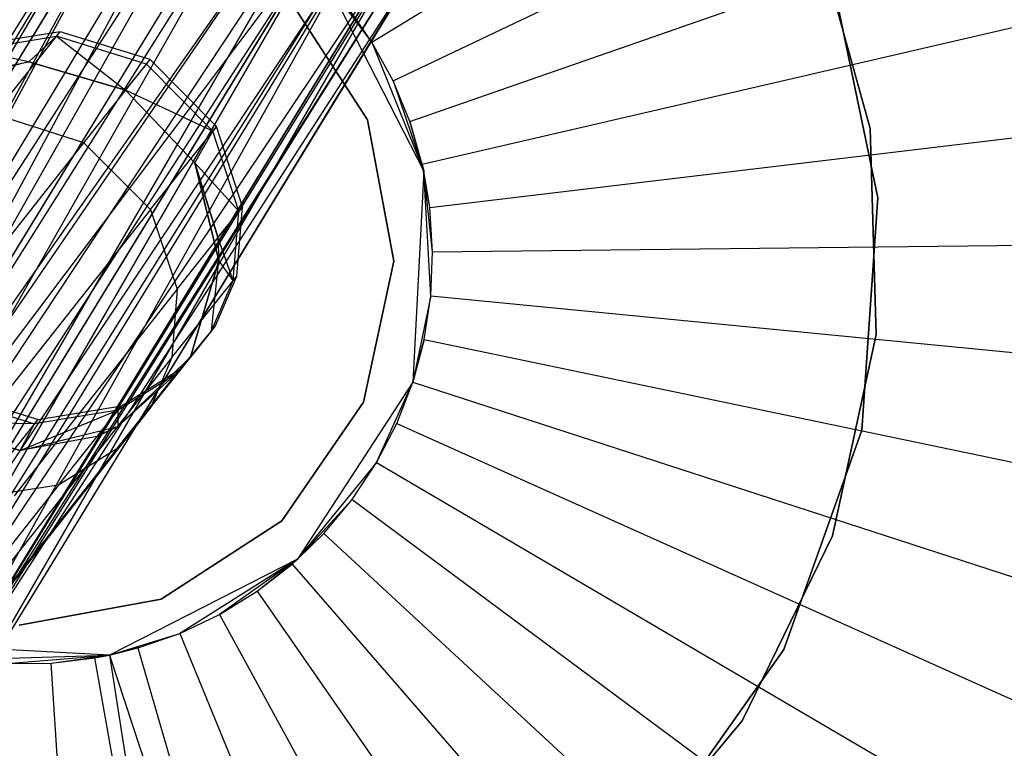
# Model space of a CAD drawing. Extents: x 0 to 27.3, y 0 to 27.3.
# Tile 84 of 117: x 13.6 to 14.9, y 13 to 13.9. Entities that reach past the tile are written whole.
import ezdxf

# ---------------------------------------------------------------- set-up
doc = ezdxf.new("R2010")
doc.units = 0
doc.header["$LTSCALE"] = 2.54
doc.layers.get('0').update_dxf_attribs({"color": 13, "linetype": 'CONTINUOUS'})

# ---------------------------------------------------------------- blocks, each defined once
blk = doc.blocks.new('SPUMPKIN_S_PM_STL_1')
at = {"color": 0}
for p, q in [((20.1413, 14.0471, 222.9552), (21.0277, 14.5938, 223.0262)), ((20.1413, 14.0471, 222.9552), (21.0277, 14.5938, 223.0262)), ((20.1685, 13.9971, 222.9552), (21.1088, 14.4448, 223.0262)), ((20.1685, 13.9971, 222.9552), (21.1088, 14.4448, 223.0262)), ((19.2329, 13.348, 33.939), (19.8801, 14.3769, 34.0481)), ((19.2329, 13.348, 33.939), (19.8801, 14.3769, 34.0481)), ((19.2618, 13.3295, 33.9149), (19.8801, 14.3769, 34.0481)), ((19.2618, 13.3295, 33.9149), (19.8801, 14.3769, 34.0481)), ((19.2618, 13.3295, 33.9149), (19.8967, 14.3677, 34.036)), ((19.2618, 13.3295, 33.9149), (19.8967, 14.3677, 34.036)), ((19.3179, 13.2943, 33.8881), (19.8967, 14.3677, 34.036)), ((19.3179, 13.2943, 33.8881), (19.8967, 14.3677, 34.036)), ((19.2613, 13.3555, 34.3433), (19.8638, 14.3504, 34.4557)), ((19.2613, 13.3555, 34.3433), (19.8638, 14.3504, 34.4557)), ((19.2741, 13.3493, 34.3523), (19.8638, 14.3504, 34.4557)), ((19.2741, 13.3493, 34.3523), (19.8638, 14.3504, 34.4557)), ((19.2741, 13.3493, 34.3523), (19.8796, 14.3396, 34.4679)), ((19.2741, 13.3493, 34.3523), (19.8796, 14.3396, 34.4679)), ((19.3179, 13.2943, 33.8881), (19.946, 14.3393, 34.012)), ((19.3179, 13.2943, 33.8881), (19.946, 14.3393, 34.012)), ((19.3261, 13.3227, 34.3773), (19.8796, 14.3396, 34.4679)), ((19.3261, 13.3227, 34.3773), (19.8796, 14.3396, 34.4679)), ((19.368, 13.2635, 33.881), (19.946, 14.3393, 34.012)), ((19.368, 13.2635, 33.881), (19.946, 14.3393, 34.012)), ((19.368, 13.2635, 33.881), (20.0044, 14.3043, 34.0025)), ((19.368, 13.2635, 33.881), (20.0044, 14.3043, 34.0025)), ((19.3261, 13.3227, 34.3773), (19.9511, 14.2932, 34.4981)), ((19.3261, 13.3227, 34.3773), (19.9511, 14.2932, 34.4981)), ((20.0175, 14.2963, 34.003), (19.368, 13.2635, 33.881)), ((20.0175, 14.2963, 34.003), (19.368, 13.2635, 33.881)), ((19.3842, 13.2898, 34.3866), (19.9511, 14.2932, 34.4981)), ((19.3842, 13.2898, 34.3866), (19.9511, 14.2932, 34.4981)), ((20.0175, 14.2963, 34.003), (19.414, 13.2356, 33.8869)), ((20.0175, 14.2963, 34.003), (19.414, 13.2356, 33.8869)), ((20.1901, 13.9446, 222.9552), (21.1733, 14.288, 223.0262)), ((20.1901, 13.9446, 222.9552), (21.1733, 14.288, 223.0262)), ((19.3842, 13.2898, 34.3866), (19.985, 14.2722, 34.5013)), ((19.3842, 13.2898, 34.3866), (19.985, 14.2722, 34.5013)), ((20.0867, 14.253, 34.0221), (19.414, 13.2356, 33.8869)), ((20.0867, 14.253, 34.0221), (19.414, 13.2356, 33.8869)), ((20.0867, 14.253, 34.0221), (19.4753, 13.1993, 33.9148)), ((20.0867, 14.253, 34.0221), (19.4753, 13.1993, 33.9148)), ((19.3842, 13.2898, 34.3866), (20.0473, 14.2353, 34.4906)), ((19.3842, 13.2898, 34.3866), (20.0473, 14.2353, 34.4906)), ((19.3964, 13.2822, 34.3862), (20.0473, 14.2353, 34.4906)), ((19.3964, 13.2822, 34.3862), (20.0473, 14.2353, 34.4906)), ((20.1102, 14.2377, 34.036), (19.4753, 13.1993, 33.9148)), ((20.1102, 14.2377, 34.036), (19.4753, 13.1993, 33.9148)), ((20.1102, 14.2377, 34.036), (19.5017, 13.1841, 33.9357)), ((20.1102, 14.2377, 34.036), (19.5017, 13.1841, 33.9357)), ((19.3964, 13.2822, 34.3862), (20.0931, 14.2095, 34.4679)), ((19.3964, 13.2822, 34.3862), (20.0931, 14.2095, 34.4679)), ((19.4648, 13.2359, 34.3666), (20.0931, 14.2095, 34.4679)), ((19.4648, 13.2359, 34.3666), (20.0931, 14.2095, 34.4679)), ((19.4877, 13.2192, 34.3523), (20.0931, 14.2095, 34.4679)), ((19.4877, 13.2192, 34.3523), (20.0931, 14.2095, 34.4679)), ((19.5017, 13.1841, 33.9357), (20.1457, 14.2137, 34.0671)), ((19.5017, 13.1841, 33.9357), (20.1457, 14.2137, 34.0671)), ((20.1457, 14.2137, 34.0671), (19.5551, 13.1543, 34.007)), ((20.1457, 14.2137, 34.0671), (19.5551, 13.1543, 34.007)), ((19.4877, 13.2192, 34.3523), (20.133, 14.1882, 34.4347)), ((19.4877, 13.2192, 34.3523), (20.133, 14.1882, 34.4347)), ((19.5226, 13.1929, 34.3198), (20.133, 14.1882, 34.4347)), ((19.5226, 13.1929, 34.3198), (20.133, 14.1882, 34.4347)), ((20.1851, 14.1847, 34.1273), (19.5551, 13.1543, 34.007)), ((20.1851, 14.1847, 34.1273), (19.5551, 13.1543, 34.007)), ((20.1876, 14.1827, 34.1329), (19.5551, 13.1543, 34.007)), ((20.1876, 14.1827, 34.1329), (19.5551, 13.1543, 34.007)), ((20.1876, 14.1827, 34.1329), (19.5858, 13.1403, 34.1305)), ((20.1876, 14.1827, 34.1329), (19.5858, 13.1403, 34.1305)), ((20.7821, 13.9359, 90.3709), (20.7112, 14.1914, 90.3709)), ((20.7112, 14.1914, 90.5709), (20.7821, 13.9359, 90.5709)), ((20.7112, 14.1914, 90.5709), (20.7821, 13.9359, 90.5709)), ((20.7821, 13.9359, 90.3709), (20.7112, 14.1914, 90.3709)), ((19.5226, 13.1929, 34.3198), (20.175, 14.168, 34.3766)), ((19.5226, 13.1929, 34.3198), (20.175, 14.168, 34.3766)), ((19.5606, 13.1632, 34.2594), (20.175, 14.168, 34.3766)), ((19.5606, 13.1632, 34.2594), (20.175, 14.168, 34.3766)), ((19.5606, 13.1632, 34.2594), (20.1907, 14.1617, 34.3417)), ((19.5606, 13.1632, 34.2594), (20.1907, 14.1617, 34.3417)), ((19.5638, 13.1606, 34.252), (20.1907, 14.1617, 34.3417)), ((19.5638, 13.1606, 34.252), (20.1907, 14.1617, 34.3417)), ((19.5638, 13.1606, 34.252), (20.2087, 14.1591, 34.252)), ((19.5638, 13.1606, 34.252), (20.2087, 14.1591, 34.252)), ((20.2087, 14.1612, 34.2285), (19.5858, 13.1403, 34.1305)), ((20.2087, 14.1612, 34.2285), (19.5858, 13.1403, 34.1305)), ((20.2089, 14.1605, 34.2353), (19.5858, 13.1403, 34.1305)), ((20.2089, 14.1605, 34.2353), (19.5858, 13.1403, 34.1305)), ((19.5858, 13.1403, 34.1305), (20.2087, 14.1591, 34.252)), ((19.5858, 13.1403, 34.1305), (20.2087, 14.1591, 34.252)), ((20.7919, 13.8465, 34.5955), (20.731, 14.1398, 34.5955)), ((20.731, 14.1398, 34.7955), (20.7919, 13.8465, 34.7955)), ((20.731, 14.1398, 34.7955), (20.7919, 13.8465, 34.7955)), ((20.7919, 13.8465, 34.5955), (20.731, 14.1398, 34.5955)), ((20.0846, 14.1228, 226.0963), (20.208, 13.8807, 226.0963)), ((20.1413, 14.0471, 222.9552), (20.0846, 14.1228, 226.0963)), ((20.1413, 14.0471, 222.9552), (20.0846, 14.1228, 226.0963)), ((20.0846, 14.1228, 226.0963), (20.208, 13.8807, 226.0963)), ((20.2059, 13.89, 222.9552), (21.2205, 14.125, 223.0262)), ((20.2059, 13.89, 222.9552), (21.2205, 14.125, 223.0262)), ((20.035, 14.1026, 91.1209), (20.1358, 13.9471, 91.1209)), ((20.1358, 13.9471, 91.0709), (20.035, 14.1026, 91.0709)), ((20.035, 14.1026, 91.1209), (20.1358, 13.9471, 91.1209)), ((20.1358, 13.9471, 91.0709), (20.035, 14.1026, 91.0709)), ((20.1413, 14.0471, 222.9552), (20.1089, 14.0938, 222.9552)), ((20.1413, 14.0471, 222.9552), (20.1089, 14.0938, 222.9552)), ((19.7403, 14.0604, 49.2218), (19.6332, 14.0428, 49.2228)), ((19.7403, 14.0604, 49.2218), (19.6332, 14.0428, 49.2228)), ((19.6557, 13.954, 47.8199), (19.7403, 14.0604, 49.2218)), ((19.6557, 13.954, 47.8199), (19.7403, 14.0604, 49.2218)), ((19.7356, 14.0547, 49.8743), (19.7403, 14.0604, 49.2218)), ((19.7356, 14.0547, 49.8743), (19.7403, 14.0604, 49.2218)), ((19.8561, 14.0244, 49.2213), (19.7403, 14.0604, 49.2218)), ((19.8561, 14.0244, 49.2213), (19.7403, 14.0604, 49.2218)), ((19.6285, 14.0371, 49.8719), (19.7356, 14.0547, 49.8743)), ((19.6285, 14.0371, 49.8719), (19.7356, 14.0547, 49.8743)), ((19.7001, 14.0214, 51.4459), (19.7356, 14.0547, 49.8743)), ((19.7001, 14.0214, 51.4459), (19.7356, 14.0547, 49.8743)), ((19.8514, 14.0187, 49.8756), (19.7356, 14.0547, 49.8743)), ((19.7356, 14.0547, 49.8743), (19.8243, 13.9851, 51.4459)), ((19.8514, 14.0187, 49.8756), (19.7356, 14.0547, 49.8743)), ((19.7356, 14.0547, 49.8743), (19.8243, 13.9851, 51.4459)), ((20.1685, 13.9971, 222.9552), (20.1413, 14.0471, 222.9552)), ((20.1413, 14.0471, 222.9552), (20.208, 13.8807, 226.0963)), ((20.1413, 14.0471, 222.9552), (20.208, 13.8807, 226.0963)), ((20.1685, 13.9971, 222.9552), (20.1413, 14.0471, 222.9552)), ((19.7001, 14.0214, 51.4459), (19.6285, 14.0371, 49.8719)), ((19.7001, 14.0214, 51.4459), (19.6285, 14.0371, 49.8719)), ((19.7001, 14.0214, 224.0343), (19.5744, 13.9907, 224.0343)), ((19.7001, 14.0214, 224.0343), (19.5744, 13.9907, 224.0343)), ((19.6015, 14.0035, 51.4459), (19.7001, 14.0214, 51.4459)), ((19.6015, 14.0035, 51.4459), (19.7001, 14.0214, 51.4459)), ((19.6015, 14.0035, 51.4459), (19.7001, 14.0214, 224.0343)), ((19.6015, 14.0035, 51.4459), (19.7001, 14.0214, 224.0343)), ((19.8243, 13.9851, 224.0343), (19.7001, 14.0214, 224.0343)), ((19.7001, 14.0214, 51.4459), (19.8243, 13.9851, 51.4459)), ((19.7001, 14.0214, 51.4459), (19.8243, 13.9851, 51.4459)), ((19.7001, 14.0214, 51.4459), (19.7001, 14.0214, 224.0343)), ((19.8243, 13.9851, 224.0343), (19.7001, 14.0214, 224.0343)), ((19.7001, 14.0214, 51.4459), (19.7001, 14.0214, 224.0343)), ((19.771, 13.9175, 47.8116), (19.8561, 14.0244, 49.2213)), ((19.771, 13.9175, 47.8116), (19.8561, 14.0244, 49.2213)), ((19.8243, 13.9851, 51.4459), (19.8514, 14.0187, 49.8756)), ((19.8243, 13.9851, 51.4459), (19.8514, 14.0187, 49.8756)), ((19.8514, 14.0187, 49.8756), (19.8561, 14.0244, 49.2213)), ((19.8514, 14.0187, 49.8756), (19.8561, 14.0244, 49.2213)), ((19.9366, 13.9325, 49.8752), (19.8514, 14.0187, 49.8756)), ((19.9366, 13.9325, 49.8752), (19.8514, 14.0187, 49.8756)), ((19.9414, 13.9382, 49.2215), (19.8561, 14.0244, 49.2213)), ((19.9414, 13.9382, 49.2215), (19.8561, 14.0244, 49.2213)), ((20.1901, 13.9446, 222.9552), (20.1685, 13.9971, 222.9552)), ((20.1685, 13.9971, 222.9552), (20.208, 13.8807, 226.0963)), ((20.1901, 13.9446, 222.9552), (20.1685, 13.9971, 222.9552)), ((20.1685, 13.9971, 222.9552), (20.208, 13.8807, 226.0963)), ((19.9137, 13.8916, 224.0343), (19.8243, 13.9851, 224.0343)), ((19.8243, 13.9851, 51.4459), (19.9137, 13.8916, 51.4459)), ((19.9366, 13.9325, 49.8752), (19.8243, 13.9851, 51.4459)), ((19.9366, 13.9325, 49.8752), (19.8243, 13.9851, 51.4459)), ((19.9137, 13.8916, 224.0343), (19.8243, 13.9851, 224.0343)), ((19.8243, 13.9851, 51.4459), (19.9137, 13.8916, 51.4459)), ((19.8243, 13.9851, 51.4459), (19.8243, 13.9851, 224.0343)), ((19.8243, 13.9851, 51.4459), (19.8243, 13.9851, 224.0343)), ((20.2157, 13.834, 222.9552), (21.2498, 13.958, 223.0262)), ((20.2157, 13.834, 222.9552), (21.2498, 13.958, 223.0262)), ((19.771, 13.9175, 47.8116), (19.6557, 13.954, 47.8199)), ((19.771, 13.9175, 47.8116), (19.6557, 13.954, 47.8199)), ((20.1358, 13.9471, 91.1209), (20.1694, 13.7649, 91.1209)), ((20.1694, 13.7649, 91.0709), (20.1358, 13.9471, 91.0709)), ((20.1358, 13.9471, 91.1209), (20.1694, 13.7649, 91.1209)), ((20.1358, 13.9471, 91.1209), (20.1358, 13.9471, 91.0709)), ((20.1694, 13.7649, 91.0709), (20.1358, 13.9471, 91.0709)), ((20.1358, 13.9471, 91.1209), (20.1358, 13.9471, 91.0709)), ((20.2059, 13.89, 222.9552), (20.1901, 13.9446, 222.9552)), ((20.1901, 13.9446, 222.9552), (20.208, 13.8807, 226.0963)), ((20.1901, 13.9446, 222.9552), (20.208, 13.8807, 226.0963)), ((20.2059, 13.89, 222.9552), (20.1901, 13.9446, 222.9552)), ((19.8564, 13.8314, 47.8143), (19.9414, 13.9382, 49.2215)), ((19.8564, 13.8314, 47.8143), (19.9414, 13.9382, 49.2215)), ((19.9137, 13.8916, 51.4459), (19.9366, 13.9325, 49.8752)), ((19.9137, 13.8916, 51.4459), (19.9366, 13.9325, 49.8752)), ((19.9414, 13.9382, 49.2215), (19.9366, 13.9325, 49.8752)), ((19.9414, 13.9382, 49.2215), (19.9366, 13.9325, 49.8752)), ((19.9704, 13.8294, 49.8735), (19.9366, 13.9325, 49.8752)), ((19.9704, 13.8294, 49.8735), (19.9366, 13.9325, 49.8752)), ((19.9751, 13.8351, 49.2222), (19.9414, 13.9382, 49.2215)), ((19.9751, 13.8351, 49.2222), (19.9414, 13.9382, 49.2215)), ((20.7899, 13.6708, 90.3709), (20.7821, 13.9359, 90.3709)), ((20.7821, 13.9359, 90.5709), (20.7899, 13.6708, 90.5709)), ((20.7821, 13.9359, 90.5709), (20.7899, 13.6708, 90.5709)), ((20.7821, 13.9359, 90.5709), (20.7821, 13.9359, 90.3709)), ((20.7899, 13.6708, 90.3709), (20.7821, 13.9359, 90.3709)), ((20.7821, 13.9359, 90.5709), (20.7821, 13.9359, 90.3709)), ((19.5605, 13.6506, 46.403), (19.771, 13.9175, 47.8116)), ((19.5605, 13.6506, 46.403), (19.771, 13.9175, 47.8116)), ((19.8564, 13.8314, 47.8143), (19.771, 13.9175, 47.8116)), ((19.8564, 13.8314, 47.8143), (19.771, 13.9175, 47.8116)), ((19.9444, 13.7659, 224.0343), (19.9137, 13.8916, 224.0343)), ((19.9704, 13.8294, 49.8735), (19.9137, 13.8916, 51.4459)), ((19.9137, 13.8916, 51.4459), (19.9433, 13.7958, 51.4459)), ((19.9704, 13.8294, 49.8735), (19.9137, 13.8916, 51.4459)), ((19.9137, 13.8916, 51.4459), (19.9137, 13.8916, 224.0343)), ((19.9433, 13.7958, 51.4459), (19.9137, 13.8916, 224.0343)), ((19.9137, 13.8916, 224.0343), (19.9444, 13.7659, 51.4459)), ((19.9433, 13.7958, 51.4459), (19.9137, 13.8916, 224.0343)), ((19.9137, 13.8916, 51.4459), (19.9433, 13.7958, 51.4459)), ((19.9137, 13.8916, 51.4459), (19.9137, 13.8916, 224.0343)), ((19.9137, 13.8916, 224.0343), (19.9444, 13.7659, 51.4459)), ((19.9444, 13.7659, 224.0343), (19.9137, 13.8916, 224.0343)), ((20.208, 13.8807, 226.0963), (20.1938, 13.6093, 226.0963)), ((20.208, 13.8807, 226.0963), (20.1938, 13.6093, 226.0963)), ((20.2157, 13.834, 222.9552), (20.2059, 13.89, 222.9552)), ((20.2059, 13.89, 222.9552), (20.208, 13.8807, 226.0963)), ((20.2059, 13.89, 222.9552), (20.208, 13.8807, 226.0963)), ((20.2157, 13.834, 222.9552), (20.2059, 13.89, 222.9552)), ((20.2157, 13.834, 222.9552), (20.208, 13.8807, 226.0963)), ((20.2194, 13.7772, 222.9552), (20.208, 13.8807, 226.0963)), ((20.2157, 13.834, 222.9552), (20.208, 13.8807, 226.0963)), ((20.2194, 13.7772, 222.9552), (20.208, 13.8807, 226.0963)), ((20.217, 13.7205, 222.9552), (20.208, 13.8807, 226.0963)), ((20.217, 13.7205, 222.9552), (20.208, 13.8807, 226.0963)), ((20.7715, 13.5477, 34.5955), (20.7919, 13.8465, 34.5955)), ((20.7919, 13.8465, 34.7955), (20.7715, 13.5477, 34.7955)), ((20.7919, 13.8465, 34.7955), (20.7715, 13.5477, 34.7955)), ((20.7715, 13.5477, 34.5955), (20.7919, 13.8465, 34.5955)), ((20.7919, 13.8465, 34.7955), (20.7919, 13.8465, 34.5955)), ((20.7919, 13.8465, 34.7955), (20.7919, 13.8465, 34.5955)), ((19.8564, 13.8314, 47.8143), (19.6461, 13.5648, 46.4069)), ((19.8564, 13.8314, 47.8143), (19.6461, 13.5648, 46.4069)), ((19.8564, 13.8314, 47.8143), (19.8908, 13.7292, 47.8256)), ((19.8564, 13.8314, 47.8143), (19.8908, 13.7292, 47.8256)), ((19.8908, 13.7292, 47.8256), (19.9751, 13.8351, 49.2222)), ((19.8908, 13.7292, 47.8256), (19.9751, 13.8351, 49.2222)), ((19.9704, 13.8294, 49.8735), (19.9433, 13.7958, 51.4459)), ((19.9704, 13.8294, 49.8735), (19.9433, 13.7958, 51.4459)), ((19.963, 13.7403, 49.8714), (19.9704, 13.8294, 49.8735)), ((19.963, 13.7403, 49.8714), (19.9704, 13.8294, 49.8735)), ((19.9677, 13.7459, 49.2231), (19.9751, 13.8351, 49.2222)), ((19.9677, 13.7459, 49.2231), (19.9751, 13.8351, 49.2222)), ((19.9751, 13.8351, 49.2222), (19.9704, 13.8294, 49.8735)), ((19.9751, 13.8351, 49.2222), (19.9704, 13.8294, 49.8735)), ((20.2194, 13.7772, 222.9552), (20.2157, 13.834, 222.9552)), ((20.2194, 13.7772, 222.9552), (20.2157, 13.834, 222.9552)), ((19.963, 13.7403, 49.8714), (19.9433, 13.7958, 51.4459)), ((19.9433, 13.7958, 51.4459), (19.9444, 13.7659, 51.4459)), ((19.963, 13.7403, 49.8714), (19.9433, 13.7958, 51.4459)), ((19.9433, 13.7958, 51.4459), (19.9444, 13.7659, 51.4459)), ((20.217, 13.7205, 222.9552), (20.2194, 13.7772, 222.9552)), ((20.217, 13.7205, 222.9552), (20.2194, 13.7772, 222.9552)), ((20.2194, 13.7772, 222.9552), (21.2608, 13.7887, 223.0262)), ((20.2194, 13.7772, 222.9552), (21.2608, 13.7887, 223.0262)), ((19.9081, 13.6416, 224.0343), (19.9444, 13.7659, 224.0343)), ((19.9444, 13.7659, 51.4459), (19.9081, 13.6416, 51.4459)), ((19.9444, 13.7659, 51.4459), (19.9081, 13.6416, 51.4459)), ((19.9081, 13.6416, 224.0343), (19.9444, 13.7659, 224.0343)), ((19.9352, 13.6753, 49.8694), (19.9444, 13.7659, 51.4459)), ((19.9352, 13.6753, 49.8694), (19.9444, 13.7659, 51.4459)), ((19.963, 13.7403, 49.8714), (19.9444, 13.7659, 51.4459)), ((19.963, 13.7403, 49.8714), (19.9444, 13.7659, 51.4459)), ((19.9444, 13.7659, 51.4459), (19.9444, 13.7659, 224.0343)), ((19.9444, 13.7659, 51.4459), (19.9444, 13.7659, 224.0343)), ((20.1694, 13.7649, 91.1209), (20.1307, 13.5836, 91.1209)), ((20.1307, 13.5836, 91.0709), (20.1694, 13.7649, 91.0709)), ((20.1694, 13.7649, 91.1209), (20.1307, 13.5836, 91.1209)), ((20.1307, 13.5836, 91.0709), (20.1694, 13.7649, 91.0709)), ((20.1694, 13.7649, 91.1209), (20.1694, 13.7649, 91.0709)), ((20.1694, 13.7649, 91.1209), (20.1694, 13.7649, 91.0709)), ((19.8842, 13.6411, 47.8395), (19.9677, 13.7459, 49.2231)), ((19.8842, 13.6411, 47.8395), (19.9677, 13.7459, 49.2231)), ((19.9352, 13.6753, 49.8694), (19.963, 13.7403, 49.8714)), ((19.9352, 13.6753, 49.8694), (19.963, 13.7403, 49.8714)), ((19.9399, 13.6809, 49.224), (19.9677, 13.7459, 49.2231)), ((19.9399, 13.6809, 49.224), (19.9677, 13.7459, 49.2231)), ((19.963, 13.7403, 49.8714), (19.9677, 13.7459, 49.2231)), ((19.963, 13.7403, 49.8714), (19.9677, 13.7459, 49.2231)), ((19.8908, 13.7292, 47.8256), (19.6811, 13.4632, 46.4221)), ((19.8908, 13.7292, 47.8256), (19.6811, 13.4632, 46.4221)), ((19.8908, 13.7292, 47.8256), (19.8842, 13.6411, 47.8395)), ((19.8908, 13.7292, 47.8256), (19.8842, 13.6411, 47.8395)), ((20.217, 13.7205, 222.9552), (20.1938, 13.6093, 226.0963)), ((20.217, 13.7205, 222.9552), (20.1938, 13.6093, 226.0963)), ((20.2084, 13.6643, 222.9552), (20.217, 13.7205, 222.9552)), ((20.2084, 13.6643, 222.9552), (20.217, 13.7205, 222.9552)), ((20.217, 13.7205, 222.9552), (21.2535, 13.6193, 223.0262)), ((20.217, 13.7205, 222.9552), (21.2535, 13.6193, 223.0262)), ((19.8572, 13.577, 47.8523), (19.9399, 13.6809, 49.224)), ((19.8572, 13.577, 47.8523), (19.9399, 13.6809, 49.224)), ((19.895, 13.6263, 49.2248), (19.9399, 13.6809, 49.224)), ((19.895, 13.6263, 49.2248), (19.9399, 13.6809, 49.224)), ((19.9352, 13.6753, 49.8694), (19.9399, 13.6809, 49.224)), ((19.9352, 13.6753, 49.8694), (19.9399, 13.6809, 49.224)), ((19.9352, 13.6753, 49.8694), (19.9081, 13.6416, 51.4459)), ((19.9352, 13.6753, 49.8694), (19.9081, 13.6416, 51.4459)), ((20.1938, 13.6093, 222.9552), (20.2084, 13.6643, 222.9552)), ((20.2084, 13.6643, 222.9552), (20.1938, 13.6093, 226.0963)), ((20.2084, 13.6643, 222.9552), (20.1938, 13.6093, 226.0963)), ((20.1938, 13.6093, 222.9552), (20.2084, 13.6643, 222.9552)), ((20.2084, 13.6643, 222.9552), (21.2279, 13.4516, 223.0262)), ((20.2084, 13.6643, 222.9552), (21.2279, 13.4516, 223.0262)), ((20.7339, 13.4116, 90.3709), (20.7899, 13.6708, 90.3709)), ((20.7899, 13.6708, 90.5709), (20.7339, 13.4116, 90.5709)), ((20.7899, 13.6708, 90.5709), (20.7339, 13.4116, 90.5709)), ((20.7339, 13.4116, 90.3709), (20.7899, 13.6708, 90.3709)), ((20.7899, 13.6708, 90.5709), (20.7899, 13.6708, 90.3709)), ((20.7899, 13.6708, 90.5709), (20.7899, 13.6708, 90.3709)), ((19.8842, 13.6411, 47.8395), (19.6752, 13.376, 46.4409)), ((19.8842, 13.6411, 47.8395), (19.6752, 13.376, 46.4409)), ((19.8146, 13.5522, 224.0343), (19.9081, 13.6416, 224.0343)), ((19.9081, 13.6416, 51.4459), (19.8146, 13.5522, 51.4459)), ((19.8146, 13.5522, 224.0343), (19.9081, 13.6416, 224.0343)), ((19.9081, 13.6416, 51.4459), (19.8146, 13.5522, 51.4459)), ((19.8842, 13.6411, 47.8395), (19.8572, 13.577, 47.8523)), ((19.8842, 13.6411, 47.8395), (19.8572, 13.577, 47.8523)), ((19.8904, 13.6207, 49.8673), (19.9081, 13.6416, 51.4459)), ((19.8904, 13.6207, 49.8673), (19.9081, 13.6416, 51.4459)), ((19.9081, 13.6416, 51.4459), (19.9081, 13.6416, 224.0343)), ((19.9081, 13.6416, 51.4459), (19.9081, 13.6416, 224.0343)), ((19.8131, 13.5233, 47.8656), (19.895, 13.6263, 49.2248)), ((19.8131, 13.5233, 47.8656), (19.895, 13.6263, 49.2248)), ((19.8193, 13.5787, 49.2259), (19.895, 13.6263, 49.2248)), ((19.8193, 13.5787, 49.2259), (19.895, 13.6263, 49.2248)), ((19.8904, 13.6207, 49.8673), (19.895, 13.6263, 49.2248)), ((19.8904, 13.6207, 49.8673), (19.895, 13.6263, 49.2248)), ((19.8146, 13.5731, 49.8649), (19.8904, 13.6207, 49.8673)), ((19.8904, 13.6207, 49.8673), (19.8146, 13.5522, 51.4459)), ((19.8904, 13.6207, 49.8673), (19.8146, 13.5522, 51.4459)), ((19.8146, 13.5731, 49.8649), (19.8904, 13.6207, 49.8673)), ((20.1938, 13.6093, 226.0963), (20.0458, 13.3814, 226.0963)), ((20.1938, 13.6093, 226.0963), (20.0458, 13.3814, 226.0963)), ((20.1473, 13.5058, 222.9552), (20.1938, 13.6093, 226.0963)), ((20.1473, 13.5058, 222.9552), (20.1938, 13.6093, 226.0963)), ((20.1733, 13.5563, 222.9552), (20.1938, 13.6093, 222.9552)), ((20.1733, 13.5563, 222.9552), (20.1938, 13.6093, 222.9552)), ((20.1733, 13.5563, 222.9552), (20.1938, 13.6093, 226.0963)), ((20.1733, 13.5563, 222.9552), (20.1938, 13.6093, 226.0963)), ((20.1938, 13.6093, 222.9552), (21.1843, 13.2877, 223.0262)), ((20.1938, 13.6093, 222.9552), (21.1843, 13.2877, 223.0262)), ((20.1938, 13.6093, 222.9552), (20.1938, 13.6093, 226.0963)), ((20.1938, 13.6093, 222.9552), (20.1938, 13.6093, 226.0963)), ((19.5918, 13.5916, 49.8612), (19.7076, 13.5556, 49.8625)), ((19.5918, 13.5916, 49.8612), (19.7076, 13.5556, 49.8625)), ((19.5964, 13.5971, 49.2273), (19.7122, 13.5611, 49.2268)), ((19.5964, 13.5971, 49.2273), (19.7122, 13.5611, 49.2268)), ((19.8572, 13.577, 47.8523), (19.6487, 13.3127, 46.458)), ((19.8572, 13.577, 47.8523), (19.6487, 13.3127, 46.458)), ((19.7122, 13.5611, 49.2268), (19.8193, 13.5787, 49.2259)), ((19.7122, 13.5611, 49.2268), (19.8193, 13.5787, 49.2259)), ((19.7383, 13.4769, 47.8815), (19.8193, 13.5787, 49.2259)), ((19.7383, 13.4769, 47.8815), (19.8193, 13.5787, 49.2259)), ((19.8572, 13.577, 47.8523), (19.8131, 13.5233, 47.8656)), ((19.8572, 13.577, 47.8523), (19.8131, 13.5233, 47.8656)), ((19.8146, 13.5731, 49.8649), (19.8193, 13.5787, 49.2259)), ((19.8146, 13.5731, 49.8649), (19.8193, 13.5787, 49.2259)), ((20.1307, 13.5836, 91.1209), (20.0257, 13.431, 91.1209)), ((20.0257, 13.431, 91.0709), (20.1307, 13.5836, 91.0709)), ((20.1307, 13.5836, 91.1209), (20.0257, 13.431, 91.1209)), ((20.0257, 13.431, 91.0709), (20.1307, 13.5836, 91.0709)), ((20.1307, 13.5836, 91.1209), (20.1307, 13.5836, 91.0709)), ((20.1307, 13.5836, 91.1209), (20.1307, 13.5836, 91.0709)), ((19.6889, 13.5215, 51.4459), (19.8146, 13.5731, 49.8649)), ((19.6889, 13.5215, 51.4459), (19.8146, 13.5731, 49.8649)), ((19.8146, 13.5731, 49.8649), (19.7076, 13.5556, 49.8625)), ((19.8146, 13.5731, 49.8649), (19.7076, 13.5556, 49.8625)), ((19.8146, 13.5731, 49.8649), (19.7875, 13.5394, 51.4459)), ((19.8146, 13.5731, 49.8649), (19.7875, 13.5394, 51.4459)), ((19.8146, 13.5731, 49.8649), (19.8146, 13.5522, 51.4459)), ((19.8146, 13.5731, 49.8649), (19.8146, 13.5522, 51.4459)), ((19.5646, 13.5578, 224.0343), (19.6889, 13.5215, 224.0343)), ((19.7076, 13.5556, 49.8625), (19.5646, 13.5578, 51.4459)), ((19.6889, 13.5215, 51.4459), (19.5646, 13.5578, 51.4459)), ((19.7076, 13.5556, 49.8625), (19.5646, 13.5578, 51.4459)), ((19.6889, 13.5215, 51.4459), (19.5646, 13.5578, 51.4459)), ((19.5646, 13.5578, 224.0343), (19.6889, 13.5215, 224.0343)), ((19.6321, 13.4605, 47.8966), (19.7122, 13.5611, 49.2268)), ((19.6321, 13.4605, 47.8966), (19.7122, 13.5611, 49.2268)), ((19.6889, 13.5215, 51.4459), (19.7076, 13.5556, 49.8625)), ((19.6889, 13.5215, 51.4459), (19.7076, 13.5556, 49.8625)), ((19.6889, 13.5215, 224.0343), (19.8146, 13.5522, 224.0343)), ((19.6889, 13.5215, 224.0343), (19.8146, 13.5522, 224.0343)), ((19.7076, 13.5556, 49.8625), (19.7122, 13.5611, 49.2268)), ((19.7076, 13.5556, 49.8625), (19.7122, 13.5611, 49.2268)), ((19.8146, 13.5522, 51.4459), (19.7875, 13.5394, 51.4459)), ((19.7875, 13.5394, 51.4459), (19.8146, 13.5522, 224.0343)), ((19.7875, 13.5394, 51.4459), (19.8146, 13.5522, 224.0343)), ((19.8146, 13.5522, 51.4459), (19.7875, 13.5394, 51.4459)), ((19.8146, 13.5522, 51.4459), (19.8146, 13.5522, 224.0343)), ((19.8146, 13.5522, 51.4459), (19.8146, 13.5522, 224.0343)), ((20.1473, 13.5058, 222.9552), (20.1733, 13.5563, 222.9552)), ((20.1473, 13.5058, 222.9552), (20.1733, 13.5563, 222.9552)), ((20.1733, 13.5563, 222.9552), (21.1233, 13.1294, 223.0262)), ((20.1733, 13.5563, 222.9552), (21.1233, 13.1294, 223.0262)), ((19.7875, 13.5394, 51.4459), (19.6889, 13.5215, 51.4459)), ((19.7875, 13.5394, 51.4459), (19.6889, 13.5215, 51.4459)), ((19.7875, 13.5394, 51.4459), (19.6889, 13.5215, 224.0343)), ((19.7875, 13.5394, 51.4459), (19.6889, 13.5215, 224.0343)), ((20.6711, 13.2654, 34.5955), (20.7715, 13.5477, 34.5955)), ((20.7715, 13.5477, 34.7955), (20.6711, 13.2654, 34.7955)), ((20.7715, 13.5477, 34.7955), (20.6711, 13.2654, 34.7955)), ((20.6711, 13.2654, 34.5955), (20.7715, 13.5477, 34.5955)), ((20.7715, 13.5477, 34.7955), (20.7715, 13.5477, 34.5955)), ((20.7715, 13.5477, 34.7955), (20.7715, 13.5477, 34.5955)), ((19.8131, 13.5233, 47.8656), (19.6052, 13.2598, 46.4758)), ((19.8131, 13.5233, 47.8656), (19.6052, 13.2598, 46.4758)), ((19.6889, 13.5215, 51.4459), (19.6889, 13.5215, 224.0343)), ((19.6889, 13.5215, 51.4459), (19.6889, 13.5215, 224.0343)), ((19.8131, 13.5233, 47.8656), (19.7383, 13.4769, 47.8815)), ((19.8131, 13.5233, 47.8656), (19.7383, 13.4769, 47.8815)), ((20.1473, 13.5058, 222.9552), (20.0458, 13.3814, 226.0963)), ((20.1473, 13.5058, 222.9552), (20.0458, 13.3814, 226.0963)), ((20.1159, 13.4584, 222.9552), (20.1473, 13.5058, 222.9552)), ((20.1159, 13.4584, 222.9552), (20.1473, 13.5058, 222.9552)), ((20.1473, 13.5058, 222.9552), (21.0455, 12.9787, 223.0262)), ((20.1473, 13.5058, 222.9552), (21.0455, 12.9787, 223.0262)), ((19.7383, 13.4769, 47.8815), (19.5312, 13.2143, 46.4968)), ((19.7383, 13.4769, 47.8815), (19.5312, 13.2143, 46.4968)), ((19.7383, 13.4769, 47.8815), (19.6321, 13.4605, 47.8966)), ((19.7383, 13.4769, 47.8815), (19.6321, 13.4605, 47.8966)), ((20.1159, 13.4584, 222.9552), (20.0458, 13.3814, 226.0963)), ((20.1159, 13.4584, 222.9552), (20.0458, 13.3814, 226.0963)), ((20.0796, 13.4146, 222.9552), (20.1159, 13.4584, 222.9552)), ((20.0796, 13.4146, 222.9552), (20.1159, 13.4584, 222.9552)), ((20.1159, 13.4584, 222.9552), (20.9519, 12.8373, 223.0262)), ((20.1159, 13.4584, 222.9552), (20.9519, 12.8373, 223.0262)), ((20.0257, 13.431, 91.1209), (19.8701, 13.3301, 91.1209)), ((19.8701, 13.3301, 91.0709), (20.0257, 13.431, 91.0709)), ((20.0257, 13.431, 91.1209), (19.8701, 13.3301, 91.1209)), ((19.8701, 13.3301, 91.0709), (20.0257, 13.431, 91.0709)), ((20.0257, 13.431, 91.1209), (20.0257, 13.431, 91.0709)), ((20.0257, 13.431, 91.1209), (20.0257, 13.431, 91.0709)), ((20.0387, 13.3751, 222.9552), (20.0796, 13.4146, 222.9552)), ((20.0387, 13.3751, 222.9552), (20.0796, 13.4146, 222.9552)), ((20.0796, 13.4146, 222.9552), (20.0458, 13.3814, 226.0963)), ((20.0796, 13.4146, 222.9552), (20.0458, 13.3814, 226.0963)), ((20.0796, 13.4146, 222.9552), (20.8435, 12.7068, 223.0262)), ((20.0796, 13.4146, 222.9552), (20.8435, 12.7068, 223.0262)), ((20.6176, 13.1733, 90.3709), (20.7339, 13.4116, 90.3709)), ((20.7339, 13.4116, 90.5709), (20.6176, 13.1733, 90.5709)), ((20.7339, 13.4116, 90.5709), (20.6176, 13.1733, 90.5709)), ((20.6176, 13.1733, 90.3709), (20.7339, 13.4116, 90.3709)), ((20.7339, 13.4116, 90.5709), (20.7339, 13.4116, 90.3709)), ((20.7339, 13.4116, 90.5709), (20.7339, 13.4116, 90.3709)), ((20.0458, 13.3814, 226.0963), (19.8037, 13.258, 226.0963)), ((20.0458, 13.3814, 226.0963), (19.8037, 13.258, 226.0963)), ((20.0458, 13.3814, 226.0963), (19.8942, 13.2859, 222.9552)), ((20.0458, 13.3814, 226.0963), (19.8942, 13.2859, 222.9552)), ((20.0458, 13.3814, 226.0963), (19.9455, 13.3104, 222.9552)), ((20.0458, 13.3814, 226.0963), (19.9455, 13.3104, 222.9552)), ((19.9939, 13.3402, 222.9552), (20.0458, 13.3814, 226.0963)), ((19.9939, 13.3402, 222.9552), (20.0458, 13.3814, 226.0963)), ((19.9939, 13.3402, 222.9552), (20.0387, 13.3751, 222.9552)), ((19.9939, 13.3402, 222.9552), (20.0387, 13.3751, 222.9552)), ((20.0387, 13.3751, 222.9552), (20.0458, 13.3814, 226.0963)), ((20.0387, 13.3751, 222.9552), (20.0458, 13.3814, 226.0963)), ((20.0387, 13.3751, 222.9552), (20.7217, 12.5888, 223.0262)), ((20.0387, 13.3751, 222.9552), (20.7217, 12.5888, 223.0262)), ((19.9455, 13.3104, 222.9552), (19.9939, 13.3402, 222.9552)), ((19.9455, 13.3104, 222.9552), (19.9939, 13.3402, 222.9552)), ((19.9939, 13.3402, 222.9552), (20.5878, 12.4847, 223.0262)), ((19.9939, 13.3402, 222.9552), (20.5878, 12.4847, 223.0262)), ((19.8701, 13.3301, 91.1209), (19.6879, 13.2965, 91.1209)), ((19.6879, 13.2965, 91.0709), (19.8701, 13.3301, 91.0709)), ((19.8701, 13.3301, 91.1209), (19.6879, 13.2965, 91.1209)), ((19.6879, 13.2965, 91.0709), (19.8701, 13.3301, 91.0709)), ((19.8701, 13.3301, 91.1209), (19.8701, 13.3301, 91.0709)), ((19.8701, 13.3301, 91.1209), (19.8701, 13.3301, 91.0709)), ((19.8942, 13.2859, 222.9552), (19.9455, 13.3104, 222.9552)), ((19.8942, 13.2859, 222.9552), (19.9455, 13.3104, 222.9552)), ((19.9455, 13.3104, 222.9552), (20.4434, 12.3957, 223.0262)), ((19.9455, 13.3104, 222.9552), (20.4434, 12.3957, 223.0262)), ((19.8037, 13.258, 226.0963), (19.8942, 13.2859, 222.9552)), ((19.8037, 13.258, 226.0963), (19.8942, 13.2859, 222.9552)), ((19.8405, 13.2672, 222.9552), (19.8942, 13.2859, 222.9552)), ((19.8405, 13.2672, 222.9552), (19.8942, 13.2859, 222.9552)), ((19.8942, 13.2859, 222.9552), (20.2903, 12.3227, 223.0262)), ((19.8942, 13.2859, 222.9552), (20.2903, 12.3227, 223.0262)), ((19.8037, 13.258, 226.0963), (19.5323, 13.2721, 226.0963)), ((19.8037, 13.258, 226.0963), (19.5323, 13.2721, 226.0963)), ((19.8037, 13.258, 222.9552), (19.8405, 13.2672, 222.9552)), ((19.8405, 13.2672, 222.9552), (19.8037, 13.258, 226.0963)), ((19.8037, 13.258, 222.9552), (19.8405, 13.2672, 222.9552)), ((19.8405, 13.2672, 222.9552), (19.8037, 13.258, 226.0963)), ((19.8405, 13.2672, 222.9552), (20.1301, 12.2668, 223.0262)), ((19.8405, 13.2672, 222.9552), (20.1301, 12.2668, 223.0262)), ((20.4984, 13.0207, 34.5955), (20.6711, 13.2654, 34.5955)), ((20.6711, 13.2654, 34.7955), (20.4984, 13.0207, 34.7955)), ((20.6711, 13.2654, 34.7955), (20.4984, 13.0207, 34.7955)), ((20.4984, 13.0207, 34.5955), (20.6711, 13.2654, 34.5955)), ((20.6711, 13.2654, 34.7955), (20.6711, 13.2654, 34.5955)), ((20.6711, 13.2654, 34.7955), (20.6711, 13.2654, 34.5955)), ((19.6152, 13.2525, 222.9552), (19.8037, 13.258, 226.0963)), ((19.6152, 13.2525, 222.9552), (19.8037, 13.258, 226.0963)), ((19.6718, 13.247, 222.9552), (19.8037, 13.258, 226.0963)), ((19.6718, 13.247, 222.9552), (19.8037, 13.258, 226.0963)), ((19.6718, 13.247, 222.9552), (19.7287, 13.2476, 222.9552)), ((19.6718, 13.247, 222.9552), (19.7287, 13.2476, 222.9552)), ((19.7287, 13.2476, 222.9552), (19.8037, 13.258, 226.0963)), ((19.7287, 13.2476, 222.9552), (19.8037, 13.258, 226.0963)), ((19.7287, 13.2476, 222.9552), (19.7851, 13.2543, 222.9552)), ((19.7287, 13.2476, 222.9552), (19.7851, 13.2543, 222.9552)), ((19.7965, 12.2083, 223.0262), (19.7287, 13.2476, 222.9552)), ((19.7965, 12.2083, 223.0262), (19.7287, 13.2476, 222.9552)), ((19.7851, 13.2543, 222.9552), (19.8037, 13.258, 222.9552)), ((19.7851, 13.2543, 222.9552), (19.8037, 13.258, 222.9552)), ((19.7851, 13.2543, 222.9552), (19.8037, 13.258, 226.0963)), ((19.7851, 13.2543, 222.9552), (19.8037, 13.258, 226.0963)), ((19.9649, 12.2285, 223.0262), (19.7851, 13.2543, 222.9552)), ((19.9649, 12.2285, 223.0262), (19.7851, 13.2543, 222.9552)), ((19.8037, 13.258, 222.9552), (19.9649, 12.2285, 223.0262)), ((19.8037, 13.258, 222.9552), (19.9649, 12.2285, 223.0262)), ((19.8037, 13.258, 222.9552), (20.1301, 12.2668, 223.0262)), ((19.8037, 13.258, 222.9552), (20.1301, 12.2668, 223.0262)), ((19.8037, 13.258, 222.9552), (19.8037, 13.258, 226.0963)), ((19.8037, 13.258, 222.9552), (19.8037, 13.258, 226.0963)), ((20.4476, 12.9697, 90.3709), (20.6176, 13.1733, 90.3709)), ((20.6176, 13.1733, 90.5709), (20.4476, 12.9697, 90.5709)), ((20.6176, 13.1733, 90.5709), (20.4476, 12.9697, 90.5709)), ((20.4476, 12.9697, 90.3709), (20.6176, 13.1733, 90.3709)), ((20.6176, 13.1733, 90.5709), (20.6176, 13.1733, 90.3709)), ((20.6176, 13.1733, 90.5709), (20.6176, 13.1733, 90.3709))]:
    blk.add_line(p, q, dxfattribs=at)

msp = doc.modelspace()

# ---------------------------------------------------------------- block references
at = {"color": 253}
msp.add_blockref('SPUMPKIN_S_PM_STL_1', (-6.0437, -0.1414, -26.0955), dxfattribs=at)

doc.saveas('drawing.dxf')
